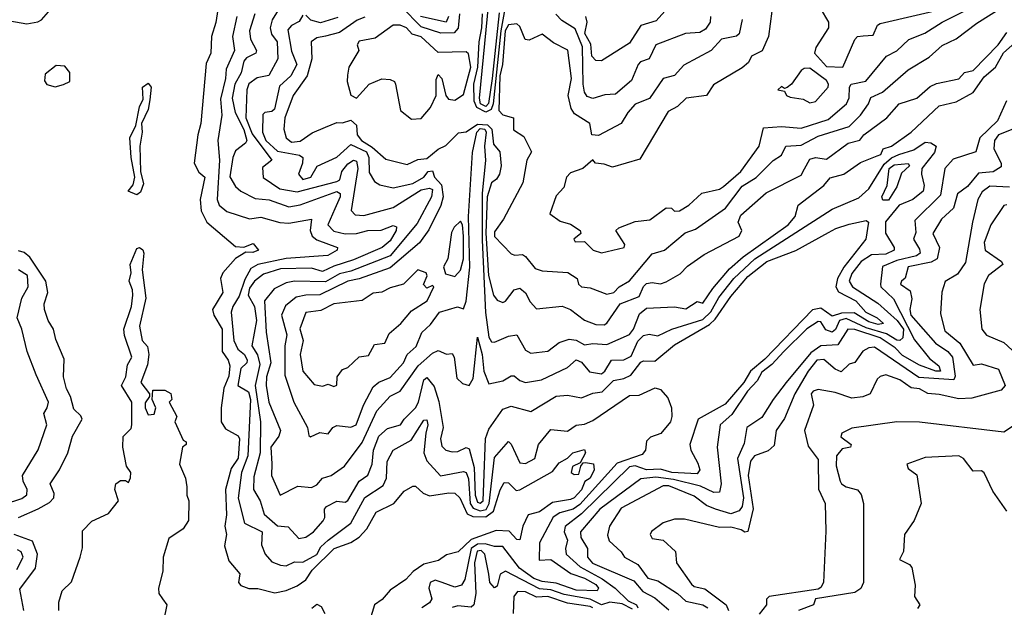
# Model space of a CAD drawing. Extents: x 1995148 to 2088947, y 769131 to 906009.
# Tile 182 of 256: x 2025369 to 2028866, y 809747 to 811834. Entities that reach past the tile are written whole.
import ezdxf

# ---------------------------------------------------------------- set-up
doc = ezdxf.new("R2010")
doc.units = 0

msp = doc.modelspace()

# ---------------------------------------------------------------- linework, layer by layer
at = {"layer": '0CON05XD'}
for points in [[(2027071.5, 811858.5), (2027046.6, 811625), (2027033.7, 811536.3), (2027025, 811525.5), (2027005.5, 811535), (2027002.1, 811555), (2027040.1, 811945)], [(2028040, 811865), (2028028.8, 811775), (2028006.7, 811723.3), (2027968.8, 811705), (2027957.9, 811682.1), (2027935, 811662.9), (2027833, 811603), (2027808.8, 811565), (2027736.2, 811555), (2027705, 811525.5), (2027671.9, 811508.1), (2027571.9, 811338.1), (2027475, 811310), (2027445, 811321.2), (2027414.2, 811324.2), (2027405, 811336.7), (2027368.6, 811305), (2027325, 811290.4), (2027311.2, 811275), (2027302, 811238), (2027275, 811208), (2027252, 811145), (2027288.9, 811118.9), (2027325, 811107.8), (2027360, 811085), (2027362.5, 811075), (2027337.5, 811055), (2027342.5, 811045), (2027375, 811046.7), (2027406.2, 811015), (2027435, 811005.8), (2027516.2, 811025), (2027518.8, 811035), (2027486.7, 811085), (2027496.7, 811095), (2027555, 811117.1), (2027607.1, 811122.9), (2027665, 811165.7), (2027684, 811164), (2027695, 811153.8), (2027712.5, 811155), (2027745.7, 811175), (2027792.4, 811217.6), (2027855, 811231.8), (2027868.5, 811241.5), (2027930.4, 811295), (2027995.6, 811385), (2028010.3, 811449.7), (2028075, 811454.5), (2028145, 811448.9), (2028240.6, 811479.4), (2028305.4, 811535), (2028315, 811556.7), (2028316.4, 811595), (2028322.5, 811605), (2028374.7, 811615.3), (2028447.5, 811705), (2028485, 811723.2), (2028526.8, 811763.2), (2028583.4, 811786.6), (2028645.5, 811825), (2028825, 811916.9)], [(2025306.7, 811835), (2025395, 811820), (2025433.8, 811826.2), (2025446.6, 811833.4), (2025505, 811900)], [(2026074.6, 811885.4), (2026065.8, 811824.2), (2026050.7, 811775), (2026047.9, 811715), (2026031.9, 811678.1), (2026012.2, 811465), (2026001.2, 811425), (2025988.9, 811325), (2026005, 811292), (2026026.7, 811275), (2026009.6, 811195), (2026013.5, 811155), (2026033.4, 811115), (2026135, 811028.8), (2026165, 811026.4), (2026198.8, 811038.8), (2026216.7, 811015), (2026197.3, 811007.3)], [(2026296.3, 811883.7), (2026266.3, 811833.7), (2026258.2, 811805), (2026263.1, 811783.1), (2026283.8, 811755), (2026285.4, 811695), (2026253.8, 811636.2), (2026212.6, 811627.4), (2026183.3, 811606.7), (2026176.1, 811585), (2026172.2, 811485), (2026195, 811428.8), (2026264.4, 811335), (2026231.2, 811308.8), (2026233.6, 811273.6), (2026293.4, 811233.4), (2026355, 811223), (2026495, 811259.6), (2026505.8, 811265), (2026513.3, 811295), (2026535, 811321.5), (2026555, 811334.5), (2026565, 811331.1), (2026569.5, 811305), (2026546.4, 811156.4), (2026560.6, 811140.6), (2026591.7, 811138.3), (2026695, 811167.3), (2026795, 811229.8), (2026825, 811236), (2026835, 811230.8), (2026832.2, 811205), (2026780.5, 811109.5), (2026685, 810995.8), (2026545, 810940.5), (2026505, 810931.3), (2026455, 810902.3), (2026345, 810905.3), (2026315, 810899.4), (2026272.3, 810877.7), (2026238.2, 810835), (2026243.9, 810723.9), (2026260.7, 810615), (2026246.2, 810565), (2026244.2, 810535), (2026253.4, 810475), (2026295.5, 810375), (2026289.5, 810355), (2026260.6, 810315), (2026264.1, 810255.9), (2026263.8, 810215), (2026294.6, 810144.6), (2026356.4, 810176.4), (2026405, 810172.5), (2026425, 810182), (2026445, 810205.7), (2026475.3, 810214.7), (2026522.4, 810247.6), (2026585, 810332.5), (2026637.1, 810445), (2026685, 810496.2), (2026720.5, 810515), (2026784.7, 810605), (2026835, 810649.2), (2026855, 810658.6), (2026885, 810645.7), (2026905, 810648.8), (2026912, 810635), (2026921.1, 810561.1), (2026941.7, 810541.7), (2026965, 810534.2), (2026980, 810560), (2026995, 810706.7), (2027011.4, 810645), (2027017.2, 810585), (2027035, 810540), (2027085, 810551.4), (2027115, 810569.4), (2027125, 810569.4), (2027145, 810552.3), (2027165, 810545.3), (2027222.5, 810555), (2027315, 810598), (2027345, 810625.4), (2027365, 810617.8), (2027393.1, 810583.1), (2027435, 810576.2), (2027447.1, 810585), (2027471.5, 810625), (2027515, 810625.3), (2027540.9, 810639.1), (2027565, 810691.8), (2027585, 810712.7), (2027605, 810716.4), (2027635, 810711.2), (2027685.6, 810734.4), (2027795, 810769.3), (2027824, 810796), (2027852.5, 810847.5), (2027904.9, 810915.1), (2027980.5, 810985), (2028255, 811160.9), (2028348.9, 811201.1), (2028385, 811233.8), (2028439.5, 811320.5), (2028465, 811343.8), (2028491.4, 811355), (2028545, 811372), (2028585, 811398.8), (2028605, 811396.4), (2028624, 811385), (2028618, 811362), (2028573.3, 811305), (2028571.5, 811285), (2028581.6, 811245), (2028577.7, 811225), (2028541.1, 811195), (2028492.7, 811175), (2028444.5, 811115.5), (2028444.6, 811075.4), (2028474.6, 811025), (2028474.6, 811015), (2028445, 811000.8), (2028395, 810998.6), (2028358, 810975), (2028325, 810932.9), (2028315.4, 810905), (2028327.3, 810885), (2028417.2, 810827.2), (2028486, 810766), (2028508.2, 810735), (2028506, 810704), (2028495.1, 810694.9), (2028485, 810695.6), (2028447.9, 810717.9), (2028375, 810739.2), (2028305, 810772.5), (2028281, 810765), (2028267, 810733), (2028255, 810723.7), (2028232.6, 810732.6), (2028215, 810761.1), (2028205, 810761.8), (2028165, 810735.3), (2028082.7, 810655), (2028040.7, 810609.3), (2028005, 810582.3), (2027988.6, 810551.4), (2027953.9, 810515), (2027897.9, 810432.1), (2027857.5, 810395), (2027846.1, 810315), (2027860.3, 810185), (2027854.5, 810155.5), (2027835, 810154.6), (2027786.6, 810176.6), (2027691, 810201), (2027628.4, 810208.4), (2027575, 810202.8), (2027429.6, 810095), (2027361.1, 810015), (2027361.9, 809995), (2027386.1, 809955), (2027386, 809925), (2027403, 809903), (2027550.7, 809840.8), (2027582.8, 809802.8), (2027625, 809780.7), (2027675, 809737.2)], [(2027095, 811885.5), (2027078.1, 811795), (2027050.8, 811535), (2027043.4, 811515), (2027025, 811505.1), (2026992.2, 811522.2), (2026983, 811545), (2026981.6, 811605), (2026996.4, 811665), (2027001, 811755), (2027009.9, 811805), (2027012.9, 811855)], [(2026204, 811855), (2026185.8, 811795), (2026188.8, 811765), (2026210.4, 811725), (2026207.7, 811715), (2026175, 811698.7), (2026165, 811686.7), (2026156.2, 811645), (2026133.2, 811605), (2026123.7, 811555), (2026134.5, 811505), (2026165, 811443.8), (2026175.9, 811405), (2026170.8, 811395), (2026135, 811368), (2026126.5, 811345), (2026115.4, 811275.4), (2026135, 811241.9), (2026155, 811224.4), (2026205, 811198.6), (2026255, 811194.6), (2026325, 811169.3), (2026365, 811176), (2026495, 811223.4), (2026507, 811217), (2026507.4, 811205), (2026488.3, 811161.7), (2026462.9, 811105), (2026485, 811083.3), (2026525, 811073.8), (2026565.7, 811074.3), (2026605, 811084.7), (2026653.3, 811086.7), (2026695, 811102.9), (2026707.9, 811097.9), (2026706.2, 811085), (2026685, 811048.5), (2026656.1, 811025), (2026555, 810980.7), (2026485, 810959), (2026445, 810939.7), (2026405, 810951.1), (2026295, 810949.6), (2026235, 810930), (2026203.1, 810905), (2026185, 810880.5), (2026181, 810855), (2026203, 810815), (2026210.1, 810765), (2026193.6, 810675), (2026213.7, 810643.7), (2026221.4, 810608.6), (2026205.5, 810535), (2026223.9, 810405), (2026223, 810295), (2026200.4, 810209.6), (2026199.3, 810165), (2026223.1, 810125), (2026236.9, 810076.9), (2026285, 810035.8), (2026322.1, 810032.1), (2026360.8, 809990.8), (2026385, 809995.5), (2026412.9, 810015), (2026446.7, 810053.3), (2026452.7, 810065), (2026452.1, 810095), (2026458.9, 810105), (2026495, 810123.1), (2026525, 810120), (2026535, 810126.2), (2026575.3, 810194.7), (2026605, 810216), (2026621.5, 810255), (2026626, 810305), (2026645.2, 810354.8), (2026675, 810382.1), (2026722, 810395), (2026734.2, 810415), (2026775, 810455.4), (2026785.3, 810475.3), (2026803.9, 810555), (2026815, 810562.9), (2026840.6, 810530.6), (2026857.8, 810477.8), (2026873.4, 810385), (2026864, 810345), (2026868.8, 810318.8), (2026882, 810305), (2026905, 810298.5), (2026925, 810300), (2026955, 810314.3), (2026965, 810309.2), (2026983.4, 810243.4), (2026986.6, 810145), (2026995, 810119.7), (2027005, 810116.8), (2027015.5, 810125), (2027017.1, 810187.1), (2027024, 810346), (2027035, 810380), (2027085, 810450), (2027115, 810461.5), (2027185, 810442.5), (2027275, 810496.2), (2027315, 810500), (2027365, 810491.1), (2027405, 810507.7), (2027437.7, 810512.3), (2027477.6, 810552.4), (2027515, 810559.3), (2027539.1, 810570.8), (2027575, 810617.9), (2027585, 810622.7), (2027625, 810621.5), (2027695, 810678.8), (2027818.8, 810751.2), (2027839.5, 810770.5), (2027895, 810851.2), (2027955, 810921.2), (2028022.9, 810975), (2028126, 811014), (2028242.3, 811077.8), (2028267.2, 811092.8), (2028315, 811107.6), (2028375, 811120.7), (2028383.5, 811115), (2028374.7, 811055), (2028296, 810955), (2028273.9, 810915), (2028268.1, 810885), (2028277.8, 810867.8), (2028339.1, 810835), (2028374.5, 810794.5), (2028414.3, 810775), (2028437.1, 810755), (2028418.7, 810751.3), (2028385, 810760.3), (2028333, 810793), (2028288.4, 810791.6), (2028255, 810781.3), (2028215, 810809), (2028185, 810803.3), (2028015, 810628.4), (2027964.8, 810585.2), (2027940.9, 810545), (2027875, 810468.8), (2027779.1, 810415), (2027748.9, 810325), (2027752.2, 810305), (2027778.2, 810258.2)], [(2026375, 811850), (2026362, 811828), (2026335, 811813.3), (2026321.7, 811798.3), (2026335, 811722.9), (2026352.8, 811675), (2026332.3, 811635), (2026292.1, 811597.9), (2026274.2, 811515.8), (2026265, 811507.7), (2026240, 811505), (2026232.9, 811497.1), (2026230.9, 811435), (2026243.6, 811405), (2026285, 811366.7), (2026362.3, 811352.3), (2026374.2, 811345), (2026373.3, 811325), (2026358.9, 811285), (2026375, 811266.7), (2026402.9, 811275), (2026426.1, 811313.9), (2026495, 811345.9), (2026545, 811390.3), (2026600.9, 811365), (2026608.6, 811345), (2026610.7, 811290.7), (2026629.8, 811259.8), (2026647.6, 811247.6), (2026695, 811237.3), (2026765, 811251.6), (2026804.4, 811275), (2026820, 811295), (2026835, 811296.9), (2026842.9, 811275), (2026867, 811247), (2026873.1, 811205), (2026865, 811173.8), (2026821.9, 811088.1), (2026788.9, 811041.1), (2026685, 810952.9), (2026575, 810913.9), (2026534.3, 810905.7), (2026435, 810856.1), (2026385, 810855.8), (2026351.4, 810848.6), (2026313, 810817), (2026298.8, 810785), (2026317.5, 810715), (2026310.3, 810675), (2026311.2, 810571.2), (2026342.7, 810475), (2026391.8, 810385), (2026396.4, 810356.4), (2026402, 810352), (2026435, 810367.5), (2026465, 810363.3), (2026481.2, 810385), (2026495, 810392.5), (2026545, 810386.8), (2026564.5, 810395), (2026590.4, 810465), (2026625, 810530.4), (2026645, 810546.1), (2026685, 810562.5), (2026732.2, 810615), (2026745.6, 810645), (2026777.1, 810672.9), (2026797.4, 810722.6), (2026828.3, 810751.7), (2026859.6, 810795), (2026924.4, 810814.4), (2026945, 810806.7), (2026955, 810833.8), (2026967.7, 810955), (2026962.9, 811135), (2026977.6, 811362.4), (2026993.1, 811435), (2027005, 811447.4), (2027021.3, 811445), (2027026.4, 811435), (2027019.5, 811385), (2027024, 811334), (2027011.9, 811218.1), (2027011.2, 811051.2), (2027024, 810794), (2027035.8, 810705.8), (2027045, 810690), (2027055, 810688.5), (2027105, 810710), (2027135, 810714), (2027165, 810660.5), (2027185, 810649.5), (2027245, 810656.2), (2027285, 810686.9), (2027320.4, 810699.6), (2027345, 810695.5), (2027375, 810679.3), (2027405, 810684.1), (2027455, 810679.8), (2027535, 810715.4), (2027549.6, 810735), (2027570.4, 810789.6), (2027595, 810809.1), (2027695, 810814), (2027735, 810807.5), (2027775, 810832.5), (2027795, 810827.5), (2027830.4, 810879.6), (2027890.4, 810949.6), (2027938.4, 810991.6), (2028097.9, 811105), (2028123.5, 811135), (2028134.4, 811175), (2028224.7, 811245.3), (2028248.2, 811271.8), (2028295.6, 811285), (2028355, 811327.3), (2028415, 811350.5), (2028427.1, 811355), (2028435.7, 811375), (2028465.4, 811385), (2028535.6, 811435), (2028635, 811527.8), (2028695, 811542.2), (2028755, 811575.4), (2028795, 811631.1), (2028834.4, 811665.6), (2028863.8, 811716.2), (2028975.1, 811814.9)], [(2026498.5, 811841.5), (2026437.3, 811822.7), (2026403, 811833), (2026385, 811850)], [(2026931.2, 811855), (2026926.5, 811803.5), (2026912.3, 811787.7), (2026865, 811786.6), (2026795, 811808.3), (2026725, 811879.7)], [(2027935.5, 811835), (2027925, 811784), (2027914.5, 811775.5), (2027861.5, 811765), (2027824.4, 811725), (2027727.9, 811672.1), (2027695, 811635.7), (2027654.7, 811625.3), (2027606.2, 811553.8), (2027555.5, 811534.5), (2027528.6, 811505), (2027505, 811465.7), (2027425, 811422.7), (2027401.2, 811425), (2027394.2, 811465), (2027339.7, 811499.7), (2027328.1, 811518.1), (2027317.1, 811565), (2027329.3, 811625), (2027315.5, 811725.5), (2027265, 811751.6), (2027225, 811783.3), (2027178.2, 811761.8), (2027164.1, 811764.1), (2027145, 811810), (2027135, 811819.1), (2027105, 811815.4), (2027093.8, 811795), (2027083.5, 811675), (2027074.7, 811635), (2027071.3, 811511.3), (2027085, 811496.5), (2027123.3, 811485), (2027123, 811443), (2027159.6, 811419.6), (2027186.5, 811365), (2027170.6, 811335), (2027156.4, 811255), (2027087.1, 811125), (2027055, 811080), (2027055, 811063.8), (2027115, 811002), (2027127.3, 810997.3), (2027155, 811000), (2027165, 810992.9), (2027199.9, 810949.9), (2027225, 810942.4), (2027316.2, 810936.2), (2027349.4, 810915), (2027353.8, 810895), (2027364.3, 810885), (2027395, 810881.4), (2027455, 810859.2), (2027478.8, 810865), (2027498.8, 810885), (2027535, 810906.2), (2027615, 811002.7), (2027658.8, 811015), (2027732.9, 811077.1), (2027769.8, 811090.2), (2027875.9, 811164.1), (2027935, 811242.9), (2027985, 811273.2), (2028045, 811333.5), (2028075, 811353.3), (2028090, 811385), (2028145, 811388.8), (2028205, 811420.2), (2028315, 811454.1), (2028355.5, 811494.5), (2028383.8, 811535), (2028391.7, 811558.3), (2028433.7, 811576.3), (2028525, 811655.7), (2028598.9, 811701.1), (2028645, 811742.2), (2028695, 811766), (2028768.4, 811821.6), (2028860.4, 811879.6)], [(2027822.2, 811845), (2027821.4, 811825), (2027805, 811800.6), (2027785, 811788.9), (2027733.8, 811785), (2027628.6, 811745), (2027604.7, 811695.3), (2027574.3, 811685), (2027565.5, 811675), (2027542.4, 811617.6), (2027485, 811569.2), (2027447.3, 811567.3), (2027405, 811554.5), (2027385, 811561.5), (2027375, 811576.2), (2027370.2, 811605), (2027368.1, 811738.1), (2027342, 811802), (2027295, 811831.1), (2027273.6, 811853.7)], [(2027660, 811865), (2027629.7, 811830.3), (2027575, 811813.6), (2027535, 811750.8), (2027435, 811688), (2027415, 811689.2), (2027401.6, 811705), (2027397.5, 811747.5), (2027376.8, 811785), (2027384.8, 811825), (2027379.3, 811845)], [(2028212, 811875), (2028241.8, 811825), (2028242.3, 811805), (2028196.5, 811735), (2028192.5, 811715), (2028235, 811667.3), (2028292.5, 811665), (2028335, 811763.8), (2028345, 811774.2), (2028365, 811776.4), (2028400.3, 811779.7), (2028415.8, 811814.2), (2028425, 811821.2), (2028665, 811876.8)], [(2026140.5, 811845), (2026125.2, 811775), (2026132.2, 811725), (2026101.9, 811658.1), (2026100.3, 811625), (2026081.7, 811551.7), (2026087.1, 811495), (2026072.9, 811405), (2026078.8, 811335), (2026070.2, 811195), (2026077.3, 811175), (2026105, 811152.7), (2026185, 811126.8), (2026225, 811132.8), (2026293.4, 811113.4), (2026325, 811111.4), (2026405, 811125.8), (2026400.4, 811085), (2026408.2, 811065), (2026425, 811052.5), (2026497.5, 811025), (2026496.7, 811015), (2026463.8, 810996.2), (2026315, 810985.5), (2026215.1, 810964.9), (2026190.1, 810949.9), (2026168.4, 810911.6), (2026148.3, 810851.7), (2026125.5, 810815), (2026120.4, 810795), (2026129.8, 810695), (2026143.9, 810663.9), (2026167.5, 810645), (2026176.9, 810625), (2026175.3, 810614.7), (2026154.7, 810595), (2026144, 810535), (2026182, 810512), (2026189.1, 810485), (2026178.8, 810285), (2026157.1, 810225), (2026144.7, 810134.7), (2026167.1, 810045), (2026230.8, 810015), (2026228.3, 809968.3), (2026240.8, 809935), (2026265, 809908.6), (2026295, 809896.7), (2026315, 809893.5), (2026345, 809908.3), (2026375, 809907.1), (2026425, 809933.9), (2026439.2, 809960.8), (2026465.1, 809984.9), (2026545.4, 810045), (2026595, 810136.8), (2026660.6, 810179.4), (2026671.6, 810205), (2026673.9, 810265), (2026695.5, 810305), (2026759.2, 810340.8), (2026805, 810411.4), (2026815, 810412), (2026818.9, 810395), (2026812, 810365), (2026804.1, 810295), (2026815, 810266.7), (2026863.2, 810213.2), (2026945, 810229.3), (2026955, 810225.4), (2026962.8, 810202.8), (2026968.9, 810115), (2026979.3, 810099.3), (2027005, 810089.5), (2027025.7, 810094.3), (2027036.8, 810115), (2027055, 810279.2), (2027105, 810335.7), (2027115, 810326), (2027145, 810260), (2027165, 810257.1), (2027199.2, 810275), (2027212.3, 810325), (2027255, 810378.6), (2027315, 810372.1), (2027345, 810393.5), (2027375, 810397.2), (2027405, 810410), (2027535, 810499.6), (2027569.7, 810500.3), (2027625.7, 810525.7), (2027645, 810520.8), (2027671.1, 810491.1), (2027684.4, 810455), (2027685.6, 810425), (2027680, 810405), (2027646.5, 810363.5), (2027609.6, 810350.4), (2027595, 810336.7), (2027591.3, 810305), (2027580.4, 810289.6), (2027491.4, 810258.6), (2027358.5, 810111.5), (2027335, 810095.2), (2027287.8, 810082.2), (2027263.7, 810066.3), (2027215, 809976), (2027213.9, 809913.9), (2027255, 809916.6), (2027326.6, 809866.6), (2027375, 809850), (2027415, 809828.1), (2027425.3, 809815), (2027420, 809805), (2027345, 809807), (2027275, 809832.8), (2027225, 809838.5), (2027195, 809848.6), (2027144.8, 809885), (2027085, 809962.1), (2027055, 809962.5), (2027022.4, 809972.4), (2026995, 809970.8), (2026972.9, 809955), (2026949.6, 809845), (2026938.1, 809825), (2026915, 809818.6), (2026870, 809835), (2026845, 809842.9), (2026826.9, 809835), (2026822.7, 809815), (2026833.1, 809776.9), (2026825, 809762), (2026797.5, 809745)], [(2026595, 811843.3), (2026567.7, 811832.3), (2026505, 811788.4), (2026454.8, 811775.2), (2026425, 811770), (2026404.4, 811755), (2026406.5, 811695), (2026390, 811635), (2026340, 811565), (2026310.6, 811485), (2026307.3, 811445), (2026315.8, 811415), (2026335, 811399.5), (2026365, 811402.7), (2026408.4, 811431.6), (2026455, 811452.4), (2026495, 811468.6), (2026515, 811468), (2026545, 811477.5), (2026565, 811460), (2026567.5, 811425), (2026582.7, 811405), (2026621.4, 811381.4), (2026669.2, 811339.2), (2026745, 811319.6), (2026782.9, 811337.1), (2026815, 811341), (2026855, 811374.2), (2026882.4, 811387.6), (2026928.1, 811431.9), (2026955, 811435.3), (2026995, 811462.5), (2027030.5, 811460.5), (2027045.6, 811445), (2027051.7, 811391.7), (2027074.4, 811364.4), (2027079.5, 811315), (2027073.5, 811285), (2027062.7, 811267.3), (2027045, 811254), (2027029.8, 811205), (2027025.2, 811075.2), (2027034.7, 810925), (2027052.2, 810855), (2027065, 810838), (2027085, 810830), (2027095, 810834.3), (2027125, 810874.3), (2027145, 810880), (2027165, 810864.3), (2027181.7, 810831.7), (2027205, 810807.1), (2027296.2, 810816.2), (2027325, 810804.4), (2027375, 810766.7), (2027415, 810751.8), (2027445, 810750.6), (2027455, 810755.8), (2027501.2, 810825), (2027569.6, 810850.4), (2027585, 810886.7), (2027595, 810896.4), (2027615, 810900.9), (2027645, 810895.5), (2027665, 810902.9), (2027715, 810931), (2027741.4, 810958.6), (2027800.3, 810999.7), (2027924.4, 811065.6), (2027934.3, 811085), (2027921.1, 811115), (2027930.9, 811139.1), (2028020.5, 811219.5), (2028145, 811282), (2028156.1, 811303.9), (2028175, 811338.9), (2028195.4, 811344.6), (2028235, 811339.1), (2028311.4, 811395), (2028353.3, 811406.7), (2028366.7, 811425), (2028448.6, 811485), (2028492.9, 811535), (2028555, 811555.4), (2028603.1, 811596.9), (2028625, 811607.9), (2028705, 811624.5), (2028725, 811646.7), (2028755, 811654.2), (2028843.8, 811745), (2028875, 811788.8)], [(2026760.9, 811480.9), (2026795, 811483.2), (2026827.7, 811522.3), (2026848.1, 811565), (2026848.3, 811621.7), (2026855, 811640), (2026868.6, 811625), (2026882.5, 811565), (2026891.7, 811551.7), (2026915, 811547.8), (2026945, 811568), (2026971, 811665), (2026962.7, 811712.7), (2026955, 811719.5), (2026855, 811717.1), (2026795, 811772.7), (2026763.3, 811783.3), (2026742.9, 811805), (2026720, 811815), (2026695, 811814.3), (2026631.4, 811768.6), (2026575, 811757.5), (2026568, 811745), (2026573.3, 811725), (2026538, 811665), (2026533, 811637), (2026532.5, 811615), (2026545, 811565.6), (2026565, 811555.7), (2026610.6, 811605), (2026655, 811624.5), (2026685, 811622.2), (2026700, 811615), (2026704.2, 811605), (2026721.2, 811511.2), (2026760.9, 811480.9)], [(2026892.3, 811845), (2026884.3, 811825.8), (2026792.5, 811845)], [(2025495, 811595.8), (2025525, 811603.8), (2025547.5, 811615), (2025547, 811647), (2025529.2, 811669.2), (2025498.3, 811671.7), (2025459.1, 811640.9), (2025457.4, 811617.4), (2025465, 811604.2), (2025495, 811595.8)], [(2028175, 811538.8), (2028195, 811543.1), (2028240, 811595), (2028241.9, 811605), (2028235, 811618.6), (2028175, 811661.4), (2028155, 811661.2), (2028145, 811653.8), (2028110, 811605), (2028095, 811593.8), (2028085, 811590), (2028075, 811596.7), (2028061.2, 811585), (2028085, 811580), (2028092.9, 811565), (2028105, 811558.7), (2028151.4, 811551.4), (2028175, 811538.8)], [(2025785, 811212.3), (2025753.8, 811225), (2025772.2, 811247.8), (2025778.2, 811275), (2025765.3, 811345), (2025760.8, 811415), (2025781.7, 811458.3), (2025794.6, 811525), (2025808, 811552), (2025805.5, 811595), (2025825, 811608.6), (2025835.5, 811595), (2025831.1, 811548.9), (2025825.6, 811515), (2025801.4, 811465), (2025804.4, 811434.4), (2025796.1, 811385), (2025798.7, 811295), (2025808.5, 811251.5), (2025798.5, 811221.5), (2025785, 811212.3)], [(2028873.6, 811546.4), (2028841.6, 811475), (2028778.7, 811415), (2028765.4, 811364.6), (2028685, 811339.1), (2028654.5, 811305), (2028639.1, 811210.8), (2028548.7, 811121.3), (2028552, 811078), (2028543.5, 811055), (2028565, 811019.4), (2028567.1, 811005), (2028554.4, 810995), (2028485, 810979.2), (2028433.1, 810956.9), (2028426.4, 810895), (2028427.8, 810885), (2028472.3, 810842.3), (2028547.2, 810697.2), (2028600.6, 810630.6), (2028633.5, 810605), (2028640, 810585), (2028622.5, 810585), (2028565, 810606.2), (2028505, 810640.8), (2028478.3, 810668.3), (2028425, 810704), (2028335, 810733.3), (2028310, 810735), (2028275, 810678.5), (2028215, 810675.3), (2028179.5, 810650.5), (2028091.5, 810545), (2028044.8, 810485.2), (2028005, 810420.4), (2027951.1, 810385), (2027941.7, 810328.3), (2027918.4, 810275), (2027939.3, 810135), (2027935.6, 810105), (2027925, 810089.4), (2027895, 810078.6), (2027840, 810095), (2027808.1, 810108.1), (2027765, 810140.9), (2027675, 810177.6), (2027655, 810178.1), (2027505, 810098.2), (2027464.3, 810035), (2027456.8, 810003.2), (2027462.3, 809982.3), (2027505, 809943.8), (2027517.5, 809925), (2027565, 809898.2), (2027599.7, 809849.7), (2027635, 809840.9), (2027705, 809795.3), (2027735, 809768.6), (2027795, 809755.7), (2027813.5, 809745)], [(2028902.7, 811447.3), (2028845, 811424.7), (2028831, 811405), (2028829.1, 811375), (2028855.4, 811325), (2028855, 811311.2), (2028826.6, 811293.4), (2028775, 811288.4), (2028735, 811241.9), (2028699.6, 811215), (2028685.4, 811165), (2028642.7, 811125), (2028611.8, 811075), (2028636.2, 811025), (2028628.2, 810985), (2028606.8, 810973.2), (2028525, 810955.8), (2028513.6, 810916.4), (2028501.4, 810905), (2028497.1, 810895), (2028531.2, 810871.2), (2028537.6, 810842.4), (2028530.7, 810805), (2028534.4, 810784.4), (2028622.3, 810685), (2028665, 810655.3), (2028681.6, 810635), (2028691.8, 810568.2), (2028687.3, 810555), (2028562.9, 810562.9), (2028405, 810670.4), (2028385, 810668.2), (2028363.9, 810656.1), (2028335, 810615.7), (2028315, 810610), (2028287.1, 810582.9), (2028265, 810592.9), (2028225, 810627.1), (2028200.3, 810625), (2028169.6, 810585), (2028122.5, 810505), (2028085, 810417.5), (2028055.5, 810375), (2028048.6, 810321.4), (2028027.1, 810302.9), (2027978.6, 810285), (2027965, 810266), (2027956, 810215), (2027974.2, 810095.8), (2027955, 810016.2), (2027945, 810013.6), (2027931.4, 810021.4), (2027895, 810031), (2027855, 810029.6), (2027729.8, 810059.8), (2027695, 810060), (2027655, 810046.9), (2027613.6, 810016.4), (2027608.6, 810005), (2027615, 809991.1), (2027654.5, 809984.5), (2027698, 809945), (2027702, 809905), (2027755, 809828.7), (2027765, 809820.8), (2027802, 809812), (2027878.5, 809755), (2027886.2, 809735)], [(2028455, 811192.5), (2028435, 811193), (2028431.5, 811205), (2028450.6, 811245), (2028456.7, 811305), (2028475, 811318.2), (2028525, 811322.9), (2028529.6, 811315), (2028500.9, 811289.1), (2028485, 811240), (2028455, 811192.5)], [(2028885, 811238.8), (2028815, 811242.5), (2028787.1, 811222.9), (2028772.2, 811195), (2028752.8, 811115), (2028728.2, 810971.8), (2028699.7, 810930.3), (2028655.7, 810904.3), (2028644.2, 810865.8), (2028639.4, 810789.4), (2028655, 810728.2), (2028708.5, 810685), (2028755, 810606.2), (2028785, 810612), (2028845, 810592.5), (2028869.2, 810535), (2028855, 810517.9), (2028750.7, 810489.3), (2028705, 810487.1), (2028635, 810502.5), (2028595, 810505.6), (2028565, 810522.9), (2028535, 810526.2), (2028495, 810554.5), (2028445, 810572.5), (2028425, 810566.7), (2028415, 810556.7), (2028390, 810505), (2028363.9, 810493.9), (2028325, 810490), (2028265, 810510), (2028205, 810520), (2028187.5, 810515), (2028180, 810505), (2028188, 810465), (2028156.2, 810375), (2028168.9, 810318.9), (2028205, 810271.1), (2028206.6, 810166.6), (2028229.5, 810115), (2028232.7, 810017.3), (2028223.8, 809835), (2028215, 809816.6), (2028205, 809810.7), (2028030.8, 809785), (2028022, 809775), (2028022, 809755), (2027995, 809722)], [(2028875, 811176.5), (2028865, 811174.3), (2028817.8, 811105), (2028795, 811042.5), (2028797.8, 811015), (2028855.8, 810975), (2028860.8, 810965), (2028810, 810925), (2028795, 810896.2), (2028778.8, 810805), (2028786.4, 810735), (2028802.9, 810712.9), (2028865, 810687.1), (2028925, 810631.1)], [(2026915, 810922.2), (2026935, 810944.3), (2026944.8, 810985), (2026945.4, 811065), (2026942.1, 811105), (2026935, 811118.1), (2026912.7, 811097.3), (2026902.3, 811077.7), (2026889.5, 810985), (2026874.2, 810955.8), (2026881.7, 810931.7), (2026915, 810922.2)], [(2025364.3, 810065), (2025435, 810096.1), (2025475, 810118.9), (2025490, 810135), (2025491.1, 810151.1), (2025477.1, 810185), (2025510.6, 810235), (2025540.6, 810295), (2025556.7, 810355), (2025590.5, 810415), (2025586.7, 810426.7), (2025560.9, 810450.9), (2025550, 810495), (2025535, 810522.5), (2025524.6, 810565), (2025527.6, 810627.6), (2025497.8, 810697.8), (2025488.6, 810735), (2025470, 810765), (2025457.5, 810805), (2025456.2, 810825), (2025469.1, 810865), (2025462.3, 810905), (2025405, 810990.3), (2025385, 811006.6), (2025365, 811013.4)], [(2025507.5, 809735), (2025507.5, 809765), (2025520, 809805), (2025552.5, 809837.5), (2025584, 809925), (2025591.7, 809958.3), (2025591.7, 810018.3), (2025625, 810052.5), (2025685, 810080), (2025720, 810125), (2025706.7, 810165), (2025710, 810185), (2025726.7, 810196.7), (2025745, 810197.5), (2025755, 810190), (2025763, 810207), (2025763.3, 810225), (2025748.3, 810248.3), (2025735.8, 810315), (2025736.7, 810353.3), (2025765, 810381.2), (2025767.8, 810395), (2025767.5, 810475), (2025731.1, 810535), (2025746.1, 810565), (2025752.4, 810607.6), (2025767.3, 810635), (2025741.6, 810711.6), (2025738.8, 810735), (2025766.7, 810815), (2025770.9, 810855), (2025770.3, 810875), (2025758.2, 810905), (2025765.4, 810935), (2025761.5, 810965), (2025785, 811021.4), (2025795, 811024.4), (2025806.6, 811016.6), (2025810.4, 811005), (2025804.1, 810945), (2025817.5, 810845), (2025794.6, 810745), (2025804.4, 810695), (2025822.6, 810672.6), (2025828.1, 810645), (2025822.5, 810607.5), (2025799.2, 810545), (2025830, 810505), (2025830, 810495), (2025815, 810472.5), (2025814.4, 810455), (2025825, 810430), (2025847, 810433), (2025852.5, 810455), (2025840, 810485), (2025841.7, 810518.3), (2025885, 810517.5), (2025906.4, 810506.4), (2025910, 810485), (2025900, 810475), (2025927.5, 810425), (2025920, 810405), (2025950, 810340), (2025960, 810335), (2025960, 810325), (2025947.5, 810315), (2025936.7, 810255), (2025957.5, 810205), (2025962.5, 810175), (2025962.5, 810145), (2025970, 810125), (2025968.8, 810055), (2025950, 810025), (2025899.3, 809990.7), (2025879.2, 809925), (2025876.9, 809875), (2025861.9, 809815), (2025863.3, 809795), (2025876.4, 809776.4), (2025891.2, 809755), (2025868.6, 809645)], [(2026197.3, 811007.3), (2026172.1, 811007.9), (2026135, 810985.4), (2026090.4, 810935), (2026082.5, 810915), (2026090, 810865), (2026053.7, 810805), (2026058.6, 810785), (2026088.1, 810735), (2026088.1, 810655), (2026109, 810625), (2026115.2, 810605), (2026112.4, 810567.6), (2026094.3, 810525), (2026084.2, 810455), (2026085.2, 810405), (2026100.6, 810380.6), (2026145, 810355.4), (2026149.6, 810345), (2026145, 810276.7), (2026119.9, 810240.1), (2026100.5, 810165), (2026103.2, 810075), (2026097.7, 810035), (2026103.3, 810005), (2026095.9, 809965), (2026112.1, 809912.1), (2026151.4, 809865), (2026146, 809835), (2026155, 809824.3), (2026183.3, 809813.3), (2026215, 809813.2), (2026275, 809797.5), (2026315, 809806.2), (2026355, 809823.1), (2026385, 809844.3), (2026408.3, 809878.3), (2026486.4, 809955), (2026545, 809976.9), (2026575, 809995.5), (2026601.5, 810025), (2026635.6, 810085), (2026698.1, 810115), (2026735, 810158.8), (2026765, 810176.7), (2026775, 810176.7), (2026802.5, 810152.5), (2026825, 810142.1), (2026893.6, 810153.6), (2026915, 810151.9), (2026932.2, 810135), (2026958.9, 810078.9), (2026978.9, 810068.9), (2027025, 810068.5), (2027052.2, 810087.8), (2027075, 810164), (2027090.3, 810189.7), (2027105, 810188.6), (2027131.8, 810161.8), (2027145, 810163.3), (2027260.9, 810229.1), (2027285, 810260), (2027315, 810276.7), (2027333.3, 810295), (2027375, 810307.5), (2027378.8, 810295), (2027360, 810260), (2027333, 810247), (2027328, 810225), (2027338.3, 810218.3), (2027355, 810220), (2027361.7, 810248.3), (2027370.5, 810259.5), (2027379.2, 810260.8), (2027406.5, 810256.5), (2027409.3, 810235), (2027395.2, 810205), (2027376.8, 810193.2), (2027365, 810163.6), (2027338.5, 810135), (2027325, 810130), (2027261.1, 810118.9), (2027215, 810086.2), (2027175.5, 810074.5), (2027155.6, 810035), (2027145, 809986.7), (2027135, 809988), (2027107.2, 810017.2), (2027060.9, 810019.1), (2026972.4, 809987.6), (2026926, 809944), (2026885, 809933.1), (2026857.1, 809912.9), (2026805, 809900.2), (2026766.3, 809873.7), (2026740.9, 809845), (2026685, 809807.8), (2026656.3, 809773.7), (2026629.1, 809755), (2026607.8, 809685)], [(2025315, 810113.4), (2025376.8, 810133.2), (2025394, 810146), (2025395.3, 810165), (2025380.9, 810195), (2025379.6, 810215), (2025435, 810306), (2025465.5, 810395), (2025454.4, 810435), (2025467.1, 810455), (2025470.8, 810475), (2025428, 810572), (2025395.6, 810655), (2025376.9, 810735), (2025360, 810775), (2025376.9, 810845), (2025399.1, 810885), (2025396.2, 810925), (2025365, 810945.5)], [(2026485, 810530.5), (2026495, 810536.2), (2026496.7, 810565), (2026515, 810590.8), (2026535, 810598), (2026575, 810636.7), (2026608.3, 810641.7), (2026629.3, 810680.7), (2026665.5, 810684.5), (2026680.8, 810719.2), (2026723.3, 810755), (2026760.5, 810799.5), (2026816, 810835), (2026840, 810885), (2026835, 810890), (2026815, 810880), (2026803, 810893), (2026816.1, 810923.9), (2026813.3, 810935), (2026783.3, 810945), (2026732.5, 810895), (2026685, 810881.2), (2026655, 810865.6), (2026625, 810862.5), (2026585, 810836.9), (2026485, 810824.6), (2026438.8, 810801.2), (2026385, 810794.4), (2026363.7, 810736.3), (2026376.4, 810695), (2026364.8, 810644.8), (2026374.4, 810585), (2026415, 810538), (2026445, 810532.5), (2026465, 810539.2), (2026485, 810530.5)], [(2028899.2, 810390.8), (2028865, 810369.2), (2028565, 810404.5), (2028485, 810405.5), (2028325, 810383.1), (2028288.8, 810365), (2028285, 810352.5), (2028322.5, 810325), (2028320, 810315), (2028290.2, 810309.8), (2028270, 810285), (2028269.2, 810249.2), (2028283.1, 810195), (2028287.5, 810185), (2028304, 810175), (2028345, 810163.8), (2028357.2, 810147.2), (2028365.9, 810115.9), (2028366.6, 809835), (2028356.1, 809813.9), (2028335, 809799), (2028195, 809776.4), (2028188.8, 809755), (2028135, 809734.6)], [(2028875, 810088), (2028825, 810159.2), (2028795, 810224), (2028785, 810231.2), (2028755, 810230), (2028721.1, 810275), (2028705, 810284.6), (2028585, 810278.5), (2028520, 810255), (2028525, 810240), (2028555, 810217.5), (2028571, 810115), (2028545.4, 810055), (2028511.2, 810005), (2028507.5, 809945), (2028493.9, 809916.1), (2028529.2, 809899.2), (2028538.2, 809888.2), (2028549.6, 809825), (2028546.9, 809785), (2028566.2, 809755), (2028557.8, 809742.2)], [(2027778.2, 810258.2), (2027784.4, 810235), (2027775, 810220.9), (2027685, 810225.9), (2027645, 810237.3), (2027595, 810234.9), (2027555, 810249.5), (2027535, 810245.6), (2027365, 810078.8), (2027306.5, 810033.5), (2027303.2, 810015), (2027314.6, 809985), (2027307.3, 809955), (2027310, 809935), (2027359.9, 809889.9), (2027437.7, 809847.7), (2027483.5, 809815), (2027530, 809770), (2027559.2, 809755), (2027564.3, 809745)], [(2025383.8, 809735), (2025369.1, 809810.9), (2025425.3, 809885), (2025432.5, 809935), (2025415, 809981.6), (2025350, 810005)], [(2025359.1, 809880.9), (2025381.8, 809925), (2025373.9, 809943.9), (2025361, 809951)], [(2027545, 809740.5), (2027508.5, 809758.5), (2027465.5, 809764.5), (2027435, 809755.8), (2027395.7, 809775.7), (2027302.3, 809792.3), (2027255, 809809.2), (2027215, 809812.1), (2027095, 809874.6), (2027075.3, 809864.7), (2027065, 809821.2), (2027055, 809815.6), (2027039.1, 809835), (2027035.3, 809864.7), (2027021.4, 809935), (2027008.3, 809948.3), (2026994, 809946), (2026984.6, 809904.6), (2026989.4, 809795), (2026982.2, 809755), (2026972.9, 809747.1), (2026925, 809751.2), (2026905, 809745.7)], [(2027405, 809744.4), (2027395, 809749.2), (2027315, 809760.7), (2027245, 809784.6), (2027205, 809782.7), (2027165, 809801.8), (2027136.9, 809803.1), (2027123.9, 809785), (2027121.6, 809725)], [(2026406.4, 809743.6), (2026425, 809757.5), (2026439.5, 809749.5), (2026453.3, 809725)]]:
    msp.add_lwpolyline(points, dxfattribs=at)

doc.saveas('drawing.dxf')
